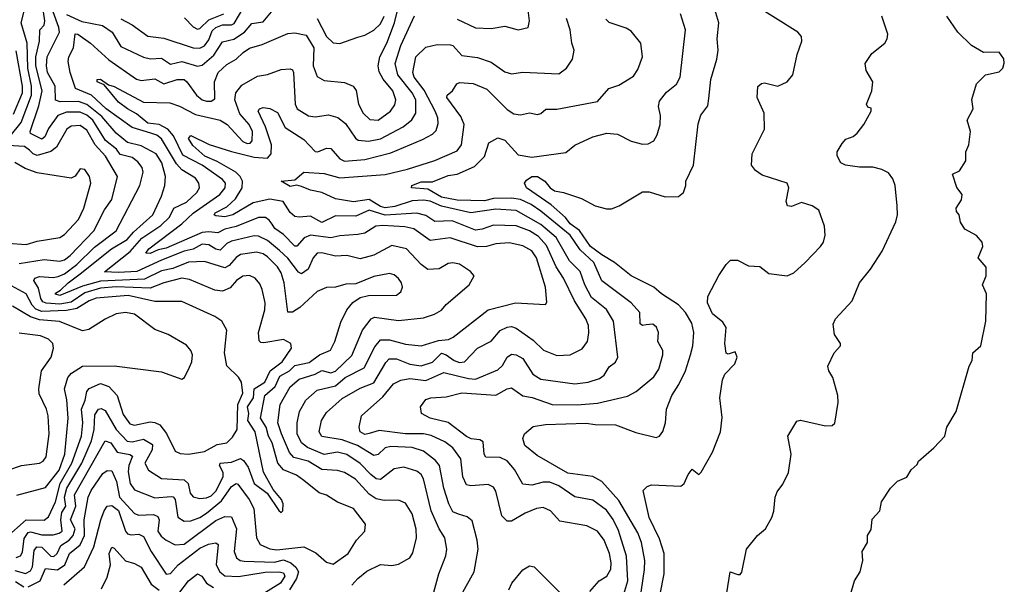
# Model space of a CAD drawing. Extents: x 1678431 to 1860718, y 384618 to 522882.
# Tile 158 of 256: x 1743707 to 1748067, y 454649 to 457150. Entities that reach past the tile are written whole.
import ezdxf

# ---------------------------------------------------------------- set-up
doc = ezdxf.new("R2010")
doc.units = 0

msp = doc.modelspace()

# ---------------------------------------------------------------- linework, layer by layer
at = {"layer": '0CON10XD'}
for points in [[(1743665, 456633.8), (1743714.3, 456695), (1743759.7, 456815), (1743759.6, 456855), (1743742.5, 456935), (1743740.4, 457045), (1743713.9, 457135), (1743730.9, 457205)], [(1745177.3, 454645), (1745204.4, 454675.6), (1745245, 454707.5), (1745305, 454736.2), (1745355, 454732.5), (1745385, 454737.8), (1745435, 454767.1), (1745448.3, 454788.3), (1745464, 454855), (1745462.9, 454892.9), (1745445, 454962), (1745415, 455008.1), (1745385, 455021.8), (1745320.6, 455020.6), (1745285, 455028.1), (1745255, 455048.6), (1745194.1, 455115), (1745145, 455144.8), (1745115, 455153.9), (1745045, 455157.2), (1744985, 455194.2), (1744920.7, 455210.7), (1744902.2, 455232.2), (1744865.8, 455315), (1744850.8, 455365), (1744860.8, 455445), (1744905, 455523.6), (1744945, 455558.1), (1745015, 455579.7), (1745045, 455596), (1745085, 455585.2), (1745105, 455593.1), (1745177.9, 455662.1), (1745225.2, 455775), (1745262.8, 455825), (1745278, 455832), (1745385, 455817.5), (1745495, 455829.7), (1745544, 455845), (1745575, 455863.3), (1745595, 455888.1), (1745697.5, 455975), (1745720, 456015), (1745703.8, 456033.8), (1745655, 456066.8), (1745625, 456073.2), (1745605, 456069.2), (1745565, 456046.2), (1745515, 456043.1), (1745485, 456066.2), (1745420, 456135), (1745355, 456150.3), (1745275, 456107.5), (1745215, 456091.1), (1745155, 456105.3), (1745105, 456102.5), (1745045, 456116.8), (1745025, 456116.1), (1745005.9, 456095), (1744985.2, 456045), (1744954.8, 456024.8), (1744941.1, 456031.1), (1744895, 456093), (1744858.1, 456128.1), (1744805, 456171.1), (1744765, 456190.7), (1744745, 456192.5), (1744645, 456169.5), (1744625, 456158.7), (1744595, 456129), (1744575, 456133.8), (1744545, 456152.5), (1744515, 456154.8), (1744475, 456133.9), (1744434.9, 456125.1), (1744335, 456085.4), (1744225.1, 456034.9), (1744145, 456029.5), (1744083, 456033), (1744196.4, 456123.6), (1744248.5, 456181.5), (1744332, 456238), (1744369.8, 456275), (1744389.2, 456315), (1744445, 456341), (1744491.5, 456385), (1744503.1, 456405), (1744499.6, 456425), (1744485, 456447.5), (1744425, 456484.4), (1744401.3, 456511.3), (1744335, 456621.6), (1744315, 456637.7), (1744287.4, 456647.4), (1744205, 456671.9), (1744089.7, 456755), (1744025.7, 456815.7), (1743954.4, 456845), (1743930.8, 456915), (1743922.2, 456965), (1743925.3, 456985), (1743945.2, 457025), (1743952.4, 457087.6), (1743965, 457085.8), (1744020.4, 457045), (1744101.7, 456971.7), (1744225, 456886.7), (1744245, 456880.9), (1744305, 456888.1), (1744345.7, 456865.7), (1744405, 456884.3), (1744435, 456884.7), (1744447.6, 456875), (1744489.3, 456815), (1744514.6, 456795), (1744535, 456789), (1744555, 456788.7), (1744570.5, 456799.5), (1744570.4, 456875), (1744586.2, 456915), (1744625, 456951.8), (1744666.2, 456975), (1744696.2, 457005), (1744725, 457024.1), (1744780.1, 457039.9), (1744895, 457088.7), (1744925, 457091.3), (1744975, 457081.1), (1745010, 457025), (1745006.4, 456945), (1745025, 456898.5), (1745055, 456879.6), (1745145, 456870.8), (1745184.3, 456855), (1745196.4, 456836.4), (1745206.9, 456775), (1745227.6, 456735), (1745258.1, 456708.1), (1745295, 456705.3), (1745348.9, 456745), (1745367.7, 456772.3), (1745372.6, 456795), (1745359.8, 456835), (1745316.6, 456886.6), (1745298.8, 456918.8), (1745295.2, 456945), (1745302.5, 456985), (1745333.4, 457045), (1745367.5, 457135), (1745391.4, 457238.6)], [(1746543.8, 454606.2), (1746560.5, 454695), (1746561, 454785), (1746540.9, 454850.9), (1746494.5, 454945), (1746468, 455065), (1746485, 455082), (1746505, 455089.2), (1746635, 455083.3), (1746649.5, 455095), (1746666.9, 455135), (1746685, 455158.8), (1746715, 455136.2), (1746725, 455146.2), (1746775.6, 455235), (1746811.1, 455325), (1746817.7, 455387.7), (1746807.1, 455475), (1746818.9, 455555), (1746829.7, 455580.3), (1746874, 455625), (1746884, 455655), (1746875, 455678), (1746845, 455668), (1746835, 455672.5), (1746830.3, 455715), (1746835.8, 455785.8), (1746820.4, 455810.4), (1746775, 455847.5), (1746752.2, 455895), (1746754.1, 455924.1), (1746803.4, 456016.6), (1746834.8, 456065.2), (1746855, 456084.5), (1746885, 456084.5), (1746935, 456058.9), (1746985, 456057.1), (1747025, 456026.2), (1747105, 456015.6), (1747135, 456028.6), (1747185, 456074.2), (1747253.8, 456145), (1747266, 456165), (1747273.8, 456195), (1747271.2, 456235), (1747245.9, 456305.9), (1747215.8, 456325.8), (1747169.5, 456339.5), (1747125, 456322.9), (1747106.7, 456325), (1747101.9, 456345), (1747112.5, 456405), (1747105.9, 456425.9), (1746995, 456461.4), (1746965, 456481.2), (1746948, 456505), (1746950.6, 456555), (1747005.5, 456664.5), (1747003.5, 456735), (1746972.5, 456805), (1746976.1, 456853.9), (1746992.3, 456867.7), (1747005, 456870), (1747065, 456855.8), (1747105.6, 456874.4), (1747131.2, 456905), (1747149.2, 456995), (1747170, 457055), (1747168.8, 457075), (1747153.3, 457095), (1746955, 457218.2)], [(1743685, 454710.1), (1743732.6, 454697.4), (1743755, 454709.3), (1743763.6, 454726.4), (1743771, 454799), (1743782.7, 454815), (1743805, 454814.3), (1743845, 454774.4), (1743857.8, 454772.2), (1743872.3, 454785), (1743888.8, 454821.2), (1743925.9, 454844.1), (1743944.4, 454865.6), (1743953.4, 454895), (1743931.7, 454935), (1743955.1, 454995), (1743950.3, 455045), (1744085, 455285.3), (1744110.8, 455275), (1744138.7, 455235), (1744195, 455223.5), (1744206, 455216), (1744190, 455175), (1744187.5, 455147.5), (1744195.8, 455095.8), (1744215, 455067.1), (1744305, 455031.7), (1744377.8, 455037.8), (1744386.6, 455036.6), (1744395.4, 455025.4), (1744407.1, 454947.1), (1744435, 454928.9), (1744465, 454930.4), (1744505, 454944.8), (1744535, 454964.5), (1744600.6, 455019.4), (1744645, 455082.3), (1744665, 455095.8), (1744673.3, 455093.3), (1744723.9, 455025), (1744744.3, 454985), (1744755.7, 454855.7), (1744771.5, 454825), (1744815, 454807), (1744845, 454802), (1744965, 454815.3), (1745018.3, 454788.3), (1745065, 454747.5), (1745095, 454738.6), (1745160.9, 454785), (1745198.7, 454845), (1745235.6, 454885), (1745238.5, 454915), (1745185, 454985.6), (1745115, 455012.7), (1745065, 455043.8), (1745032.9, 455055), (1744965, 455108.2), (1744932.4, 455132.4), (1744875.6, 455155.6), (1744849.5, 455185), (1744825.2, 455275), (1744809, 455305), (1744798.1, 455345), (1744773.1, 455385), (1744792.3, 455485), (1744838.6, 455525), (1744859.5, 455570.5), (1744901.3, 455595), (1744925, 455618.6), (1744988.8, 455631.2), (1745035, 455665.2), (1745083.4, 455686.6), (1745102.2, 455725), (1745129.2, 455810.8), (1745155.5, 455865), (1745183, 455897), (1745215, 455920), (1745251.1, 455928.9), (1745375, 455929.1), (1745394.4, 455945), (1745402.5, 455965), (1745398.2, 455985), (1745385, 456003.1), (1745365, 456019.5), (1745345, 456025.4), (1745275, 456011.8), (1745195, 455980.5), (1745151.5, 455978.5), (1745105, 455965.6), (1745065, 455963.5), (1745025, 455946.2), (1744946.9, 455875), (1744915, 455854.6), (1744895, 455854.3), (1744878.1, 455985), (1744865, 456028.8), (1744848.3, 456055), (1744805, 456099.5), (1744785, 456113), (1744755, 456120.6), (1744685, 456109.5), (1744665, 456096.3), (1744635, 456061.7), (1744615, 456051.1), (1744525, 456078.9), (1744455, 456076), (1744385, 456048.2), (1744335, 456037), (1744259.6, 456000.4), (1744065, 455991.6), (1743985, 455969.6), (1743885, 455927.6), (1743865, 455933.7), (1743865, 455939.2), (1743888.4, 455951.6), (1743921.9, 455985), (1743975, 456024.1), (1744113.8, 456135), (1744183.1, 456176.9), (1744210.9, 456209.1), (1744295.9, 456285), (1744335, 456367.5), (1744350, 456415), (1744353.3, 456455), (1744337, 456515), (1744311.2, 456555), (1744245, 456591.6), (1744185, 456605.5), (1744135, 456647.5), (1744070.4, 456720.4), (1744005, 456774.4), (1743967.3, 456787.3), (1743885.9, 456785.9), (1743865, 456792.9), (1743864.8, 456855), (1743829.6, 456915), (1743825.1, 456945), (1743828.8, 456985), (1743882.7, 457095), (1743880.9, 457115), (1743855.4, 457185)], [(1743691.7, 454768.3), (1743710.9, 454775), (1743718.8, 454791.2), (1743727.5, 454852.5), (1743745, 454878.5), (1743755, 454881.5), (1743805, 454867.9), (1743855, 454868.6), (1743882.5, 454875), (1743894.8, 454885), (1743889.1, 454935), (1743893.3, 454966.7), (1743911.2, 454995), (1743905.9, 455035), (1743915.1, 455074.9), (1743982, 455185), (1744025.6, 455284.4), (1744037.5, 455335), (1744040.1, 455399.9), (1744055.9, 455424.1), (1744067.4, 455427.4), (1744085, 455418.4), (1744135, 455334.8), (1744183.5, 455283.5), (1744205, 455280.1), (1744255, 455292.3), (1744295, 455268), (1744293.4, 455245), (1744261.6, 455185), (1744277.9, 455155), (1744335, 455118.2), (1744435, 455112.4), (1744453.2, 455095), (1744462.5, 455052.5), (1744475, 455037.1), (1744505, 455028.9), (1744535, 455031.9), (1744555, 455041.7), (1744575, 455062.4), (1744608.8, 455125), (1744607.4, 455145), (1744592.4, 455175), (1744594.8, 455185.2), (1744645, 455190), (1744685, 455206.1), (1744697.9, 455197.9), (1744718.4, 455168.4), (1744745, 455096), (1744802.3, 455052.3), (1744855, 454976.7), (1744865, 454967.5), (1744872.5, 454975), (1744873.8, 455005), (1744867.1, 455025), (1744829.8, 455069.8), (1744786.5, 455146.5), (1744750.5, 455325), (1744717.2, 455375), (1744721.1, 455405), (1744715.9, 455435), (1744742.9, 455475), (1744745.5, 455515), (1744793, 455545), (1744816, 455595), (1744869.8, 455635), (1744910, 455695), (1744908, 455715), (1744875, 455732.7), (1744788.1, 455718.1), (1744775, 455719.5), (1744767.9, 455727.9), (1744765.2, 455765), (1744792.9, 455865), (1744794.6, 455895), (1744781.5, 455955), (1744770.1, 455980.1), (1744749.4, 456005), (1744725, 456016.1), (1744695, 456014), (1744667.7, 455995), (1744638.5, 455961.5), (1744605, 455946.8), (1744571.6, 455951.6), (1744459.5, 455999.5), (1744425, 456004.4), (1744345, 455984.5), (1744285, 455960.5), (1744135, 455966.7), (1744065, 455961.2), (1743995, 455939.4), (1743935, 455899), (1743885, 455890.5), (1743824.1, 455894.1), (1743810, 455900), (1743801.1, 455915), (1743790.9, 455960.9), (1743770, 455995), (1743774.6, 456005.4), (1743795, 456012.1), (1743855, 456008.1), (1743877.4, 456012.6), (1743905.2, 456024.8), (1743960.2, 456065), (1744038.5, 456141.5), (1744134.2, 456215), (1744239.8, 456415), (1744253.7, 456475), (1744248.8, 456495), (1744229.6, 456519.6), (1744205, 456538.7), (1744152.2, 456552.2), (1744135.7, 456575.7), (1744086.5, 456615), (1744031.1, 456705), (1744005, 456726.4), (1743975, 456739.6), (1743915, 456740.4), (1743876.3, 456725), (1743835, 456667.2), (1743818.8, 456631.2), (1743805, 456620.6), (1743755.3, 456645), (1743753.3, 456655), (1743792.2, 456767.8), (1743805.9, 456835), (1743778.4, 456945), (1743778.6, 456985), (1743794.1, 457055), (1743796, 457104), (1743814.8, 457125.2), (1743818.5, 457145), (1743812.4, 457185)], [(1743915, 457172), (1743981.6, 457141.6), (1744074.1, 457124.1), (1744116.8, 457095), (1744155, 457030.9), (1744255, 456984.2), (1744285.7, 456975.7), (1744335, 456978.5), (1744375, 456953.1), (1744425, 456964.1), (1744495, 456944.3), (1744515, 456948), (1744567.4, 456992.6), (1744605, 457052.2), (1744655, 457063.5), (1744701.9, 457095), (1744735, 457133.1), (1744785, 457139.6), (1744822.7, 457185)], [(1745541.6, 454615), (1745563.8, 454695), (1745594.6, 454775), (1745598, 454805), (1745590.4, 454855), (1745565.2, 454895), (1745528.9, 454975), (1745495.8, 455115.8), (1745484.8, 455134.8), (1745465, 455150.6), (1745408.5, 455168.5), (1745365, 455160), (1745305, 455113), (1745285, 455115.7), (1745262.3, 455135), (1745215, 455184.8), (1745155, 455223.4), (1745115, 455234.4), (1745055, 455224.8), (1744982, 455255), (1744955.7, 455275), (1744935.9, 455315), (1744935.2, 455365), (1744946.7, 455415), (1744974.7, 455465), (1745025, 455509.2), (1745105, 455527.8), (1745148.6, 455565), (1745232.3, 455607.7), (1745279.6, 455700.4), (1745305, 455731.2), (1745345, 455732.3), (1745415, 455713.4), (1745485, 455704.8), (1745561.6, 455728.4), (1745606.1, 455733.9), (1745626.2, 455743.8), (1745782, 455865), (1745903.3, 455895), (1746035, 455888.8), (1746042, 455898), (1746035.3, 455965), (1745995, 456095.6), (1745975, 456126.3), (1745935, 456148.3), (1745875, 456160.8), (1745815, 456157.6), (1745774.5, 456145.5), (1745735, 456144), (1745613.9, 456183.9), (1745525, 456172), (1745453.1, 456223.1), (1745412.3, 456232.3), (1745315, 456238.4), (1745284.4, 456235), (1745235.5, 456204.5), (1745205, 456198.5), (1745125, 456193.1), (1745085, 456182.9), (1744994.6, 456195.4), (1744966.9, 456183.1), (1744935, 456146.4), (1744925, 456146.9), (1744875, 456198.2), (1744836.2, 456225), (1744824.4, 456244.4), (1744812.2, 456262.2), (1744795, 456273.4), (1744765, 456273.2), (1744665, 456233.2), (1744615, 456221.8), (1744585, 456205.6), (1744545, 456210.5), (1744515, 456206.5), (1744355, 456138.1), (1744319.6, 456130.4), (1744285, 456113.8), (1744265.8, 456115), (1744279.3, 456135), (1744424.7, 456245), (1744475, 456292.6), (1744593.3, 456375), (1744617.3, 456405), (1744618.7, 456425), (1744605, 456442), (1744515.2, 456505), (1744429.4, 456549.4), (1744388.2, 456635), (1744363.6, 456665), (1744325.1, 456685.1), (1744275, 456692.1), (1744225, 456732.7), (1744184.9, 456754.9), (1744145.2, 456785), (1744081.1, 456861.1), (1744050, 456875), (1744050.8, 456885), (1744065, 456885.9), (1744100.4, 456860.4), (1744125, 456853.5), (1744255, 456784.4), (1744371.5, 456781.5), (1744415, 456767.3), (1744485, 456730), (1744594.4, 456705), (1744625.2, 456685.2), (1744695, 456610.7), (1744715, 456601.2), (1744727, 456603), (1744736.5, 456613.5), (1744737.6, 456655), (1744722.6, 456685), (1744682.4, 456732.4), (1744659.8, 456795), (1744663.9, 456826.1), (1744690.5, 456859.5), (1744759.9, 456900.1), (1744805, 456906.9), (1744865, 456929.5), (1744905, 456932.5), (1744915, 456928), (1744918.9, 456915), (1744927.1, 456775), (1744935.3, 456755.3), (1744985.7, 456724.3), (1745015, 456720), (1745075, 456728.9), (1745116.1, 456716.1), (1745149.4, 456689.4), (1745194.6, 456625), (1745206.6, 456616.6), (1745251, 456611), (1745305, 456622.1), (1745405.4, 456674.6), (1745443.8, 456706.2), (1745461.9, 456735), (1745461, 456795), (1745444.8, 456825), (1745382.2, 456905), (1745370.4, 456955), (1745395, 457035.4), (1745455, 457166.9)], [(1744155, 457153.4), (1744205, 457126.1), (1744275, 457076.2), (1744345, 457068.2), (1744475, 457024.8), (1744505, 457023.6), (1744525, 457034.3), (1744545, 457059.7), (1744559.2, 457100.8), (1744575, 457115.7), (1744605, 457127), (1744645, 457127.2), (1744657.5, 457132.5), (1744695, 457197.7)], [(1744437.4, 457157.4), (1744475, 457118.2), (1744495, 457107.3), (1744505, 457110.2), (1744545, 457149.5), (1744611.7, 457175)], [(1745024.2, 457154.2), (1745065, 457075.4), (1745095, 457047.1), (1745125, 457044.6), (1745205, 457072.2), (1745235, 457080.6), (1745275, 457102.7), (1745305, 457131.5), (1745321.6, 457165)], [(1746382.4, 454605), (1746399.5, 454665), (1746394.5, 454774.5), (1746358.2, 454888.2), (1746335, 454936), (1746305, 454977.2), (1746245, 455021.8), (1746165, 455036.4), (1746095, 455084.8), (1746055, 455101.2), (1746025, 455101.7), (1745975, 455088.3), (1745935, 455092.5), (1745897.7, 455157.7), (1745865, 455195.8), (1745835, 455210.8), (1745771.7, 455211.7), (1745764.2, 455225), (1745759.8, 455279.8), (1745745, 455289.3), (1745706.7, 455293.3), (1745685, 455303.4), (1745605, 455365.9), (1745525, 455385.5), (1745486.2, 455405), (1745482.5, 455435), (1745505, 455466.9), (1745527.5, 455475), (1745595, 455479.4), (1745665, 455497.1), (1745815, 455486.1), (1745865, 455515.4), (1745885, 455519.6), (1745935, 455483.5), (1745975.8, 455475.8), (1746065, 455445.3), (1746175, 455444.3), (1746265, 455451), (1746398.3, 455481.7), (1746437.5, 455502.5), (1746515, 455568.2), (1746537.3, 455602.7), (1746554.6, 455665), (1746555.3, 455685), (1746533.1, 455725), (1746535.9, 455765), (1746527.5, 455787.5), (1746510.8, 455800.8), (1746481.6, 455798.4), (1746465, 455794.8), (1746455, 455802.5), (1746453.6, 455853.6), (1746415, 455896.2), (1746285, 455993.8), (1746249, 456075), (1746189.7, 456129.7), (1746144.1, 456195), (1746015, 456302.2), (1745971.3, 456331.3), (1745925, 456352.9), (1745885, 456359.4), (1745805, 456357.9), (1745765, 456346.8), (1745645, 456349.8), (1745575, 456363.2), (1745515, 456399.1), (1745442, 456405), (1745442.9, 456415), (1745485, 456431.8), (1745535, 456431.8), (1745605, 456459), (1745644, 456466), (1745720.6, 456499.4), (1745765, 456543.8), (1745785.2, 456604.8), (1745825, 456626), (1745855, 456615.5), (1745915, 456550.4), (1745975, 456540.5), (1746125, 456561.1), (1746165, 456594.4), (1746245, 456630.9), (1746306.6, 456646.6), (1746355, 456642.5), (1746415, 456611.2), (1746465, 456597.8), (1746490.6, 456599.4), (1746515, 456612.5), (1746530.6, 456639.4), (1746542.7, 456685), (1746544, 456725), (1746535.9, 456765), (1746540.5, 456789.5), (1746571.7, 456828.3), (1746615, 456863.6), (1746631.5, 456895), (1746655.4, 457105), (1746633.1, 457175)], [(1745645, 457152.2), (1745725, 457114.1), (1745795, 457110), (1745855, 457120.4), (1745915, 457104.5), (1745958.8, 457115), (1745964.4, 457145), (1745958.6, 457191.4)], [(1746445.6, 454525), (1746474, 454715), (1746474.8, 454755), (1746460.4, 454835), (1746445, 454877.3), (1746360.8, 455020.8), (1746284.3, 455104.3), (1746245, 455127.3), (1746135, 455141.2), (1745999.1, 455219.1), (1745944.6, 455264.6), (1745935.8, 455295), (1745942, 455315), (1745981.4, 455348.6), (1746035, 455357.6), (1746215, 455362.5), (1746255, 455356.3), (1746345.7, 455355.7), (1746435, 455320.8), (1746525, 455298.9), (1746540, 455305), (1746554.6, 455325.4), (1746566.9, 455365), (1746571.5, 455425), (1746595.4, 455485), (1746626.5, 455533.5), (1746654.7, 455595), (1746678.1, 455665), (1746688, 455705), (1746692.7, 455765), (1746683.3, 455805), (1746655, 455852.9), (1746625, 455886.5), (1746548.5, 455935), (1746515, 455964.6), (1746414.4, 456015), (1746340.4, 456075), (1746285, 456108.5), (1746234.8, 456145), (1746186, 456216), (1746145, 456245.8), (1746123.6, 456273.6), (1746060.3, 456330.3), (1745951.4, 456405), (1745942.5, 456425), (1745950.8, 456439.2), (1745974.5, 456455.5), (1746000, 456455), (1746032.3, 456435), (1746055.5, 456405), (1746075, 456391.2), (1746115, 456384.4), (1746195, 456357.9), (1746255.8, 456325.8), (1746305, 456311.5), (1746327.4, 456312.6), (1746361.2, 456325), (1746465, 456387.1), (1746495, 456387.1), (1746565.5, 456364.5), (1746625, 456366), (1746646, 456385), (1746656.7, 456415), (1746656.7, 456435), (1746691.4, 456505), (1746711.3, 456688.7), (1746722.6, 456727.4), (1746755, 456768.8), (1746758.9, 456801.1), (1746766.9, 456885), (1746794.6, 456975), (1746800.8, 457015), (1746796.2, 457065), (1746802.5, 457135), (1746784.6, 457195)], [(1746838.8, 454611.2), (1746853.3, 454705), (1746887.7, 454692.3), (1746897.1, 454692.9), (1746905, 454702.5), (1746925.8, 454804.2), (1746973.8, 454865), (1747010, 454895), (1747038, 454945), (1747047.3, 454972.7), (1747052.9, 455035), (1747060.7, 455059.3), (1747087, 455093), (1747112, 455145), (1747124, 455225), (1747108.8, 455305), (1747148.3, 455371.7), (1747165, 455375.8), (1747275, 455350.8), (1747305, 455352), (1747316.7, 455363.3), (1747330.9, 455455), (1747330, 455485), (1747307.5, 455565), (1747290, 455595), (1747285.8, 455615), (1747314.2, 455675), (1747342.5, 455705), (1747342.5, 455715), (1747314.5, 455755), (1747309.4, 455800.6), (1747320, 455825), (1747393.6, 455905), (1747426.4, 455985), (1747474.6, 456045), (1747526, 456124), (1747587, 456255), (1747594.3, 456285), (1747593, 456325), (1747583.4, 456415), (1747574, 456445), (1747555, 456470.9), (1747525, 456486.7), (1747485, 456495.8), (1747425.9, 456495.9), (1747363.3, 456505), (1747344, 456515), (1747327.2, 456547.2), (1747326.4, 456565), (1747348.5, 456601.5), (1747365, 456620), (1747397.7, 456632.3), (1747415, 456646.9), (1747445.6, 456685), (1747478, 456745), (1747477.5, 456757.5), (1747462.7, 456762.7), (1747457.5, 456775), (1747480.4, 456835), (1747484.5, 456874.5), (1747455.8, 456925), (1747451.2, 456955), (1747480.3, 456999.7), (1747537.5, 457045), (1747548.9, 457065), (1747551.1, 457085), (1747524.5, 457165)], [(1747385, 454597.5), (1747404, 454665), (1747428.8, 454705), (1747441.2, 454755), (1747437.1, 454795), (1747461.2, 454835), (1747461.2, 454865), (1747477.9, 454892.1), (1747482.1, 454937.9), (1747515.7, 454974.3), (1747523.3, 455015), (1747562.5, 455075), (1747593.9, 455106.1), (1747635.7, 455124.3), (1747654.2, 455155.8), (1747680.7, 455179.3), (1747686.7, 455195), (1747755, 455253.3), (1747803.3, 455305), (1747813.3, 455345), (1747853.3, 455415), (1747911.2, 455615), (1747925, 455640), (1747927.5, 455675), (1747962.5, 455705), (1747985.8, 455815), (1747988.8, 455935), (1747971.2, 455975), (1747987.5, 456015), (1747987, 456053), (1747952, 456095), (1747972, 456145), (1747968.8, 456165), (1747944.1, 456194.1), (1747892.3, 456222.3), (1747873.6, 456253.6), (1747867.5, 456285), (1747855, 456300), (1747853.3, 456315), (1747878, 456352), (1747880, 456375), (1747856.4, 456406.4), (1747837.5, 456465), (1747869.3, 456480.7), (1747896.7, 456525), (1747896.7, 456565), (1747910, 456595), (1747917.5, 456655), (1747903.3, 456705), (1747930, 456755), (1747923.9, 456796.1), (1747944.1, 456865.9), (1747983.9, 456906.1), (1748045, 456918.8), (1748060.8, 456935), (1748067.2, 456957.2), (1748065, 456976.2), (1748045, 457005.6), (1747975, 457004.5), (1747922.5, 457035), (1747861.9, 457095), (1747812.2, 457165)], [(1745670, 454615), (1745719.3, 454705), (1745736.8, 454805), (1745732.9, 454845), (1745710.9, 454930.9), (1745688.5, 454948.5), (1745650.4, 454959.6), (1745625, 454969.6), (1745606.7, 455005), (1745585.5, 455075.5), (1745566.8, 455175), (1745547.7, 455197.7), (1745495, 455239), (1745445, 455254.4), (1745350.6, 455259.4), (1745325, 455253.4), (1745295, 455224.6), (1745275, 455219), (1745203.2, 455263.2), (1745135, 455289.6), (1745045, 455303.3), (1745033.3, 455325), (1745043.2, 455375), (1745065, 455410.4), (1745135, 455472.7), (1745215, 455517.7), (1745275, 455541.2), (1745327.8, 455632.2), (1745342.5, 455647.5), (1745375, 455647.7), (1745435, 455624.5), (1745485, 455617), (1745535, 455633.3), (1745575, 455672.3), (1745595, 455665.7), (1745630.5, 455640.5), (1745655, 455630.9), (1745676.5, 455635), (1745734.5, 455695.5), (1745795, 455725.4), (1745835, 455772.8), (1745865, 455788.6), (1745885, 455791.1), (1745905, 455783.3), (1745981, 455731), (1746026.8, 455686.8), (1746085, 455661.8), (1746145, 455665.3), (1746197.4, 455692.6), (1746220.9, 455725), (1746227.4, 455762.6), (1746225.3, 455795), (1746214.7, 455825), (1746163.4, 455905), (1746115.2, 456005), (1746082, 456055), (1746040.1, 456150.1), (1746005, 456189.4), (1745964.7, 456215), (1745905, 456236.6), (1745805, 456240), (1745755, 456221.7), (1745725, 456218), (1745621.5, 456258.5), (1745545, 456256), (1745505, 456283.2), (1745465, 456293.2), (1745325, 456283.8), (1745255, 456306), (1745195, 456278.8), (1745105, 456280.4), (1745045, 456252.1), (1744995, 456280), (1744945, 456274.6), (1744925, 456278.4), (1744905, 456296.2), (1744873.9, 456343.9), (1744815, 456355.5), (1744741.6, 456338.4), (1744650.9, 456285), (1744615, 456277.1), (1744575, 456280.6), (1744567.5, 456285), (1744572.5, 456295), (1744625, 456320.9), (1744663, 456357), (1744691.5, 456405), (1744693.1, 456435), (1744683.4, 456455), (1744664, 456474), (1744581.5, 456521.5), (1744526.8, 456545), (1744473.1, 456593.1), (1744455, 456623.3), (1744465, 456636.9), (1744546.6, 456596.6), (1744645.7, 456565.7), (1744745, 456540.1), (1744805, 456536.7), (1744820, 456555), (1744821.6, 456595), (1744796.1, 456675), (1744763.3, 456745), (1744768.6, 456755), (1744785, 456760.7), (1744815, 456756.2), (1744848.1, 456738.1), (1744882.7, 456672.7), (1744965, 456619.1), (1745015, 456565.4), (1745028, 456565), (1745065, 456580.6), (1745085, 456579.6), (1745125, 456532.7), (1745145, 456523.2), (1745235, 456529.8), (1745349.9, 456560.1), (1745491.4, 456618.6), (1745535, 456642.5), (1745550.8, 456659.2), (1745559.5, 456690.5), (1745558.6, 456715), (1745547.1, 456745), (1745498.1, 456838.1), (1745454, 456895), (1745448.3, 456915), (1745461.4, 456985), (1745505, 457027.3), (1745555, 457039.6), (1745615, 457038.2), (1745625, 457034.6), (1745665, 456990.8), (1745735, 456981.8), (1745795, 456960.8), (1745855, 456919.1), (1745885, 456909.6), (1745935, 456917.9), (1746095, 456910.5), (1746128.6, 456935), (1746154.3, 456975), (1746161.8, 457015), (1746151.8, 457045), (1746145.4, 457104.6), (1746128.2, 457155)], [(1746232.5, 454617.5), (1746272.5, 454665), (1746306.5, 454685), (1746324.3, 454715.7), (1746326.5, 454745), (1746319, 454785), (1746295.8, 454845), (1746265, 454884.6), (1746218, 454908), (1746098.9, 454928.9), (1746056.9, 454975), (1746025, 454989.6), (1745995, 454985.3), (1745945.6, 454965), (1745885, 454929.5), (1745865, 454928.9), (1745841.9, 454951.9), (1745815, 455061.2), (1745805, 455080), (1745781.8, 455091.8), (1745705, 455085.3), (1745685, 455090.4), (1745670, 455125), (1745660, 455205), (1745625, 455253.3), (1745590.4, 455280.4), (1745528.5, 455308.5), (1745495.7, 455315.7), (1745415, 455316), (1745299, 455331), (1745255, 455317.1), (1745235, 455313.1), (1745214.7, 455325), (1745210.4, 455345), (1745220, 455395), (1745315, 455480), (1745362.3, 455537.7), (1745395, 455553.7), (1745435, 455560.2), (1745505, 455552.5), (1745585, 455587.9), (1745695, 455560.4), (1745725, 455558.4), (1745825, 455599.4), (1745845, 455618.9), (1745865.4, 455655), (1745885, 455668.9), (1745905, 455665.9), (1745935, 455648.7), (1745979.2, 455579.2), (1746015, 455557.6), (1746165, 455536.7), (1746225, 455544.1), (1746275, 455560.4), (1746295.5, 455575), (1746317.8, 455612.2), (1746345, 455632.5), (1746355.6, 455655), (1746336.7, 455815), (1746305.7, 455865.7), (1746239.4, 455919.4), (1746210, 455975), (1746188.3, 456035), (1746141.1, 456081.1), (1746082.8, 456185), (1746015, 456243.3), (1745905, 456304.8), (1745815, 456310.4), (1745705, 456293.8), (1745575, 456324.2), (1745525, 456346.4), (1745495, 456350.1), (1745445, 456348.1), (1745368.3, 456321.7), (1745325, 456316), (1745305, 456321.6), (1745255, 456353.6), (1745185, 456343.6), (1745105.7, 456355.7), (1745044.4, 456384.4), (1744995, 456394.8), (1744955, 456411.1), (1744935, 456417.5), (1744905, 456411.1), (1744864.2, 456435), (1744925, 456440), (1744965, 456474.6), (1745055, 456468.1), (1745125, 456448.9), (1745325, 456463.7), (1745425, 456487.2), (1745545, 456525.6), (1745645, 456568.8), (1745662.8, 456595), (1745675.2, 456685), (1745660.8, 456720.8), (1745598.6, 456805), (1745600, 456815), (1745624.2, 456835), (1745642.5, 456865), (1745655, 456871.5), (1745715, 456867.2), (1745775, 456842.2), (1745865, 456751.5), (1745895, 456732.2), (1745925, 456728.1), (1745965, 456737.8), (1745999.7, 456729.7), (1746015, 456734.4), (1746037.1, 456752.9), (1746085, 456752.8), (1746265, 456787.5), (1746316, 456845), (1746359.8, 456860.2), (1746425, 456899.2), (1746445, 456928.8), (1746464.4, 456985), (1746456.9, 457045), (1746415, 457099.2), (1746392.8, 457112.8), (1746317, 457137), (1746302.3, 457152.3)], [(1743679, 456731), (1743720, 456825), (1743719.7, 456855), (1743691.6, 457011.6)], [(1743705, 456070.5), (1743815, 456087.1), (1743885, 456080.2), (1743905, 456086.3), (1743930.2, 456105), (1744036.1, 456215), (1744082.8, 456307.2), (1744115, 456353.5), (1744140.4, 456455), (1744086.4, 456545), (1744041.6, 456595), (1744005, 456660.2), (1743975, 456680.6), (1743935, 456677.7), (1743915.9, 456665), (1743870.4, 456585), (1743845, 456565.5), (1743785, 456548.4), (1743767.1, 456555), (1743751.2, 456571.2), (1743727.8, 456587.8), (1743655, 456591.9)], [(1743655, 456160), (1743735.7, 456154.3), (1743785, 456169.5), (1743885, 456184.8), (1743905, 456198.4), (1743967.7, 456265), (1743990.5, 456315), (1744022.5, 456425), (1744015.9, 456455.9), (1743995, 456486.2), (1743975, 456488.8), (1743953.2, 456456.8), (1743935, 456447.5), (1743785, 456472), (1743730.8, 456490.8), (1743685, 456516.7)], [(1743645.2, 454854.8), (1743735, 454935.3), (1743815, 454933.9), (1743835, 454947.9), (1743865, 455013.8), (1743885.6, 455095), (1743938.2, 455185), (1743981.4, 455305), (1743987.3, 455365), (1743980.3, 455425), (1743997.4, 455465), (1744005, 455502.9), (1744015, 455515.9), (1744065, 455537.8), (1744102.1, 455525), (1744138.1, 455485), (1744165, 455400.5), (1744195, 455360), (1744215, 455353.6), (1744285, 455368.9), (1744305, 455366.5), (1744327.3, 455355), (1744356.7, 455316.7), (1744395, 455238.1), (1744418.3, 455228.3), (1744455, 455226.2), (1744525, 455237.3), (1744581.3, 455268.7), (1744623.9, 455276.1), (1744649, 455301), (1744670.3, 455335), (1744672.6, 455445), (1744695.4, 455495), (1744690, 455545), (1744676.7, 455566.7), (1744625, 455616.7), (1744613.6, 455675), (1744624.4, 455774.4), (1744602, 455815), (1744571.2, 455835), (1744425, 455901.4), (1744305, 455902.2), (1744188.1, 455928.1), (1744045, 455916.7), (1744014.7, 455905), (1743960.1, 455869.9), (1743915, 455861.7), (1743805, 455858), (1743778, 455868), (1743761.7, 455885), (1743735.7, 455935.7), (1743671.5, 455971.5)], [(1743695, 455044.7), (1743821.7, 455078.3), (1743881.6, 455155), (1743907, 455225), (1743921.5, 455385), (1743915.6, 455465.6), (1743905.3, 455515), (1743920.3, 455565), (1743936.1, 455583.9), (1743985, 455615.3), (1744125, 455616.2), (1744335, 455590), (1744425, 455557.1), (1744437.1, 455565), (1744458.9, 455611.1), (1744469.5, 455635), (1744472.5, 455665), (1744465.5, 455685), (1744445, 455708.9), (1744363.8, 455755), (1744305, 455778.2), (1744215, 455845.3), (1744175, 455853.6), (1744135, 455847.6), (1744085.9, 455824.1), (1744012.7, 455777.3), (1743985, 455771.8), (1743883.2, 455813.2), (1743795, 455821), (1743754.2, 455834.2), (1743675, 455881.6)], [(1743655, 455154), (1743715, 455175.8), (1743795, 455186.2), (1743810.5, 455195), (1743825, 455214.4), (1743837, 455315), (1743832.9, 455395), (1743825.5, 455425.5), (1743792.7, 455492.7), (1743791.5, 455515), (1743803.8, 455595), (1743846, 455655), (1743857.3, 455695), (1743853.2, 455715), (1743834.4, 455735), (1743799.2, 455749.2), (1743705, 455761)], [(1743745, 454638.6), (1743797.3, 454665), (1743821.5, 454718.5), (1743875, 454713.5), (1743907.2, 454735), (1743927, 454785), (1743975, 454823.4), (1743994.4, 454865), (1743993.2, 454935), (1744010.3, 455035), (1744024, 455065), (1744075, 455139.3), (1744095, 455153.9), (1744115, 455151.5), (1744135.1, 455105.1), (1744149.4, 455035), (1744215, 454962.3), (1744235, 454956), (1744299, 454959), (1744319, 454949), (1744324.4, 454934.4), (1744318.8, 454885), (1744333, 454863), (1744355.6, 454845), (1744395, 454823.4), (1744435, 454826.9), (1744575, 454932), (1744615, 454950), (1744645, 454948.1), (1744667.4, 454895), (1744657.3, 454795), (1744667, 454767), (1744683.1, 454755), (1744701.1, 454751.1), (1744835, 454746.7), (1744875, 454756.9), (1744908, 454745), (1744930.4, 454725), (1744941, 454705), (1744933.3, 454675), (1744901.4, 454625)], [(1743903.2, 454646.8), (1743993.6, 454726.4), (1744035.5, 454815), (1744066.7, 454935), (1744080.6, 454975), (1744095, 454995.3), (1744115, 454997.6), (1744145, 454976.7), (1744175.2, 454885.2), (1744185, 454872.7), (1744201.4, 454868.6), (1744235, 454870.9), (1744255, 454861.3), (1744288.8, 454795), (1744355, 454694.1), (1744375, 454696.7), (1744408.4, 454735), (1744505, 454809.8), (1744543, 454827), (1744575, 454832.4), (1744585.8, 454825), (1744577.4, 454735), (1744593.8, 454703.8), (1744615, 454686.5), (1744675.9, 454684.1), (1744793.7, 454703.7), (1744855, 454704.4), (1744875, 454699.4), (1744881.5, 454685), (1744861.3, 454655), (1744765, 454593.2)], [(1744068.8, 454628.8), (1744095, 454681.4), (1744108.7, 454735), (1744104, 454785), (1744115, 454813.1), (1744125, 454810), (1744175, 454753.9), (1744215, 454741.5), (1744245, 454724.6), (1744289.9, 454649.9), (1744325, 454622.7)], [(1745873.8, 454625), (1745886.4, 454655), (1745935, 454713.3), (1745965, 454730.4), (1745985, 454727.1), (1746115, 454597.3)], [(1744412, 454608), (1744455.3, 454665), (1744495, 454695.7), (1744514.1, 454685), (1744533.7, 454653.7), (1744565, 454634.4)], [(1743688.1, 454661.9), (1743725, 454637.8)]]:
    msp.add_lwpolyline(points, dxfattribs=at)

doc.saveas('drawing.dxf')
